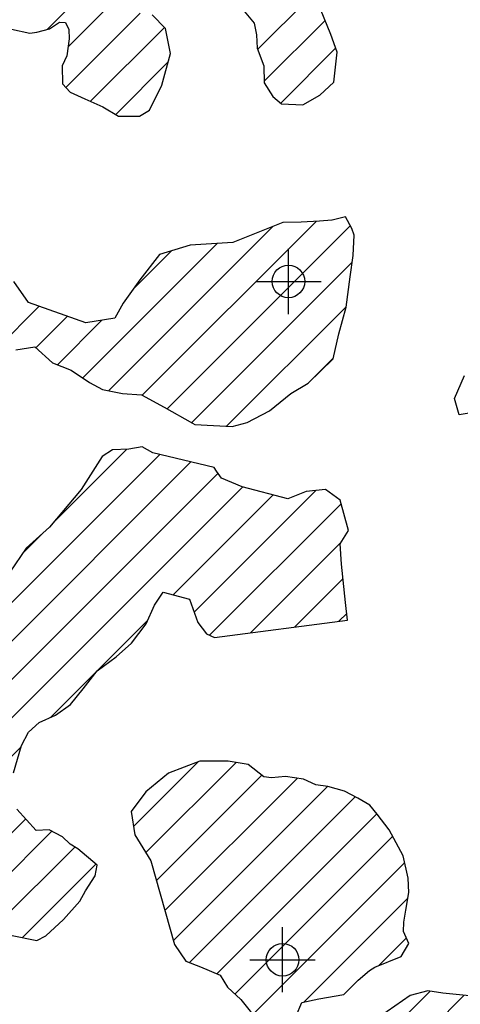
# Model space of a CAD drawing. Extents: x 192051 to 352051, y 710978 to 817615.
# Tile 70 of 85: x 292557 to 295936, y 780068 to 787621. Entities that reach past the tile are written whole.
import ezdxf

# ---------------------------------------------------------------- set-up
doc = ezdxf.new("R2010")
doc.units = 0
doc.header["$LTSCALE"] = 800
doc.header["$PDMODE"] = 34
doc.header["$PDSIZE"] = 250
doc.layers.get('0').update_dxf_attribs({"linetype": 'CONTINUOUS'})
for name, color, linetype in [('SEC', 2, 'CONTINUOUS'), ('WETDBA', 11, 'CONTINUOUS'), ('WETFILL', 12, 'CONTINUOUS')]:
    doc.layers.add(name, color=color, linetype=linetype)

# ---------------------------------------------------------------- blocks, each defined once
blk = doc.blocks.new('*X')
at = {"color": 0}
for p, q in [((292767.2, 787546.2), (293022.4, 787801.4)), ((294381.6, 787392.5), (294775.5, 787786.4)), ((292911.9, 787101.6), (293481.8, 787671.5)), ((292927.8, 787412.2), (293200, 787684.4)), ((294432.4, 787148.6), (294899.3, 787615.6)), ((293099.9, 786994.9), (293666.6, 787561.6)), ((294559.7, 786981.3), (294979.9, 787401.5)), ((293293.7, 786894.1), (293694.5, 787294.8)), ((293497.7, 784740.5), (294830.9, 786073.7)), ((293237.6, 784775.1), (294494.8, 786032.3)), ((293688.2, 784636.3), (295092.4, 786040.5)), ((293040.3, 784872.5), (294071.2, 785903.4)), ((293432.5, 785559.4), (293721.2, 785848.1)), ((293875.6, 784529.1), (295107.6, 785761.1)), ((289422.2, 782138.5), (292706.5, 785422.8)), ((294143.4, 784502.2), (295060.4, 785419.2)), ((292682, 785103.5), (292924.3, 785345.8)), ((292846.6, 784973.5), (293188.1, 785315)), ((294768.4, 784832.4), (294961.5, 785025.5)), ((292288.3, 782941.7), (293632.6, 784286.1)), ((292808.1, 783756.2), (293378.2, 784326.4)), ((292263.9, 782622.7), (293870.5, 784229.2)), ((290828.9, 780893), (294078.2, 784142.3)), ((291108.3, 780877.7), (294266.7, 784036)), ((293733.7, 783208.4), (294500.6, 783975.3)), ((293895.9, 783075.9), (294829.2, 784009.2)), ((294014.1, 782899.4), (295022.6, 783907.9)), ((292578, 783526.1), (292742.3, 783690.5)), ((294328.1, 782918.8), (295023, 783613.7)), ((294666.8, 782962.7), (295035.9, 783331.8)), ((295005.5, 783006.7), (295065.2, 783066.4)), ((292793.1, 782267.8), (293540, 783014.7)), ((291287.8, 780762.4), (292566, 782040.7)), ((293430.8, 781432.1), (293928.9, 781930.2)), ((293524.8, 781231.4), (294216.4, 781923)), ((293606, 781017.9), (294413.5, 781825.4)), ((293671.1, 780788.3), (294684.1, 781801.3)), ((293736.2, 780558.7), (294917.3, 781739.8)), ((293860.2, 780388), (295131, 781658.9)), ((291326, 780211.3), (292604.5, 781489.9)), ((294069.2, 780302.4), (295295.7, 781528.9)), ((291436.7, 780027.3), (292804.5, 781395.1)), ((294208, 780146.5), (295417.5, 781356)), ((292340.1, 780636.1), (292978.9, 781274.8)), ((292578.5, 780579.8), (293142, 781143.3)), ((294345.3, 779989.1), (295509.5, 781153.2)), ((294736.8, 780085.9), (295534, 780883.1)), ((295313, 780367.4), (295523.3, 780577.7)), ((289479.9, 773650.3), (295966.9, 780137.3)), ((294867.7, 779332.7), (295704.3, 780169.3))]:
    blk.add_line(p, q, dxfattribs=at)

msp = doc.modelspace()

# ---------------------------------------------------------------- linework, layer by layer
at = {"layer": 'SEC', "color": 0}
for p in [(294618.3, 785612.9), (294573.4, 780410.1)]:
    msp.add_point(p, dxfattribs=at)
at = {"layer": 'WETDBA', "color": 0}
for points in [[(294278.2, 787686.2), (294355.9, 787594.7), (294373.8, 787504.9), (294377.8, 787402.6), (294429.3, 787267.7), (294432.7, 787135.4), (294497.3, 787030.5), (294565.8, 786976.5), (294728.8, 786968.3), (294858.7, 787042.7), (294966.9, 787141.5), (294990.8, 787370.7), (294942.1, 787507.7), (294865.2, 787701.6)], [(292296.2, 787632.7), (292495.1, 787548), (292633.9, 787518), (292688.9, 787526), (292784.9, 787550.8), (292861.9, 787601.3), (292908.6, 787599.5), (292933.2, 787546.7), (292936.4, 787474.2), (292918.2, 787342.5), (292883.8, 787267.1), (292885.8, 787129.9), (292945.3, 787065.5), (293055.6, 787014.4), (293195.9, 786952.4), (293314, 786882), (293476.3, 786880.7), (293553.3, 786927), (293646.4, 787119.7), (293712.8, 787361.7), (293674.3, 787553.8), (293572.8, 787658.4)], [(292528, 785089.6), (292672.1, 785112.6), (292808.5, 784988.6), (292951.5, 784932.1), (293092.7, 784837.4), (293192.5, 784784.3), (293345.9, 784753), (293491.5, 784743.9), (293665.4, 784649.4), (293882.6, 784525), (293900.7, 784516.1), (294185.5, 784499.7), (294301.3, 784531.7), (294471.8, 784621.1), (294635.5, 784753), (294770.7, 784833.8), (294960.1, 785019.6), (295004.4, 785211.1), (295059.8, 785415), (295091.8, 785648.1), (295114.8, 785812.1), (295122.3, 785968.6), (295104.8, 786017.9), (295054.9, 786109.1), (294953.2, 786083.9), (294951.8, 786083.1), (294856.8, 786075.1), (294717, 786067.4), (294575.7, 786064.7), (294191.9, 785911.2), (293863.5, 785890.1), (293628.4, 785820.7), (293478.9, 785624.2), (293350.9, 785445.3), (293287.4, 785330.1), (293064.7, 785296.3), (292625.1, 785451.5), (292511.5, 785612.6)], [(296051.5, 784611.5), (295927, 784590.7), (295891.3, 784715.6), (295968.6, 784892.2)], [(292510.4, 781843.8), (292569.9, 782054.5), (292625.8, 782156.4), (292707, 782230.7), (292832.8, 782284.9), (292948, 782369), (293042.8, 782487.9), (293151.5, 782625.6), (293295.8, 782732.9), (293414.4, 782839.3), (293527.2, 782985.5), (293590.6, 783130.6), (293656.3, 783228.5), (293859.2, 783175.8), (293898.8, 783068.1), (293922.8, 782995.7), (293990.8, 782909.7), (294051.5, 782882.8), (295071.2, 783015.3), (295055.2, 783151), (295023.9, 783444.1), (295015.4, 783601.4), (295078.3, 783702.7), (295015.2, 783935), (294901.3, 784016), (294753, 784002), (294614.7, 783945.6), (294264.6, 784036.6), (294104.8, 784103.4), (294066.9, 784158.9), (294048.6, 784186.7), (293577.3, 784299.3), (293496.3, 784344.9), (293393.3, 784326.9), (293270, 784322.2), (293190.2, 784269.5), (293027.7, 784017.3), (292785.3, 783729.2), (292606.4, 783568.1), (292480.6, 783382.2)], [(294633.5, 779878.2), (294722.1, 780082.6), (294850.7, 780111.3), (295043.1, 780144.4), (295153.4, 780254.4), (295239, 780328.3), (295279.6, 780354.1), (295483.7, 780435.2), (295541.6, 780535.4), (295501.7, 780627.5), (295503.5, 780698.6), (295518.3, 780789.9), (295541.3, 780926.2), (295535.8, 781036.2), (295497.5, 781206.5), (295391, 781405.6), (295297.8, 781526.3), (295242.1, 781595.3), (295150.6, 781648.5), (295048.4, 781702.8), (294920.3, 781739.5), (294829, 781751.4), (294733.5, 781793.9), (294595.1, 781814.6), (294488, 781806.3), (294430.3, 781812), (294309.8, 781907.9), (294156.4, 781932.6), (293939.8, 781934.4), (293698.6, 781841.3), (293524.5, 781696.9), (293412.4, 781546.7), (293441.1, 781368.5), (293563.2, 781168.5), (293745.4, 780526.1), (293830.4, 780399.5), (293944.2, 780355.3), (294094.9, 780291.5), (294152.1, 780199.5), (294252.6, 780104.1), (294393.9, 779928.8)], [(292486.2, 780598.4), (292689.3, 780557.4), (292758.7, 780593.3), (292892.2, 780719.5), (293017.9, 780860.6), (293062.2, 780938.3), (293136.9, 781054.3), (293152.5, 781134.5), (293003.5, 781259.8), (292943.4, 781296.4), (292940.6, 781299.9), (292885.4, 781353.3), (292784.1, 781405.7), (292684.5, 781402.4), (292536.1, 781564.7)], [(296260.2, 779912.6), (296145.6, 780075.6), (296057.9, 780128), (295802.4, 780154), (295687.1, 780172), (295550.7, 780136.9), (295315.4, 779971.4)]]:
    msp.add_lwpolyline(points, dxfattribs=at)

# ---------------------------------------------------------------- block references
at = {"layer": 'WETFILL', "color": 0}
msp.add_blockref('*X', (0, 0), dxfattribs=at)
msp.add_blockref('*X', (0, 0), dxfattribs=at)
msp.add_blockref('*X', (0, 0), dxfattribs=at)
msp.add_blockref('*X', (0, 0), dxfattribs=at)
msp.add_blockref('*X', (0, 0), dxfattribs=at)
msp.add_blockref('*X', (0, 0), dxfattribs=at)
msp.add_blockref('*X', (0, 0), dxfattribs=at)
msp.add_blockref('*X', (0, 0), dxfattribs=at)
msp.add_blockref('*X', (0, 0), dxfattribs=at)
msp.add_blockref('*X', (0, 0), dxfattribs=at)
msp.add_blockref('*X', (0, 0), dxfattribs=at)
msp.add_blockref('*X', (0, 0), dxfattribs=at)
msp.add_blockref('*X', (0, 0), dxfattribs=at)
msp.add_blockref('*X', (0, 0), dxfattribs=at)
msp.add_blockref('*X', (0, 0), dxfattribs=at)
msp.add_blockref('*X', (0, 0), dxfattribs=at)
msp.add_blockref('*X', (0, 0), dxfattribs=at)
msp.add_blockref('*X', (0, 0), dxfattribs=at)
msp.add_blockref('*X', (0, 0), dxfattribs=at)
msp.add_blockref('*X', (0, 0), dxfattribs=at)
msp.add_blockref('*X', (0, 0), dxfattribs=at)
msp.add_blockref('*X', (0, 0), dxfattribs=at)
msp.add_blockref('*X', (0, 0), dxfattribs=at)
msp.add_blockref('*X', (0, 0), dxfattribs=at)
msp.add_blockref('*X', (0, 0), dxfattribs=at)
msp.add_blockref('*X', (0, 0), dxfattribs=at)
msp.add_blockref('*X', (0, 0), dxfattribs=at)
msp.add_blockref('*X', (0, 0), dxfattribs=at)
msp.add_blockref('*X', (0, 0), dxfattribs=at)
msp.add_blockref('*X', (0, 0), dxfattribs=at)
msp.add_blockref('*X', (0, 0), dxfattribs=at)
msp.add_blockref('*X', (0, 0), dxfattribs=at)
msp.add_blockref('*X', (0, 0), dxfattribs=at)
msp.add_blockref('*X', (0, 0), dxfattribs=at)
msp.add_blockref('*X', (0, 0), dxfattribs=at)
msp.add_blockref('*X', (0, 0), dxfattribs=at)
msp.add_blockref('*X', (0, 0), dxfattribs=at)
msp.add_blockref('*X', (0, 0), dxfattribs=at)
msp.add_blockref('*X', (0, 0), dxfattribs=at)
msp.add_blockref('*X', (0, 0), dxfattribs=at)
msp.add_blockref('*X', (0, 0), dxfattribs=at)
msp.add_blockref('*X', (0, 0), dxfattribs=at)
msp.add_blockref('*X', (0, 0), dxfattribs=at)
msp.add_blockref('*X', (0, 0), dxfattribs=at)
msp.add_blockref('*X', (0, 0), dxfattribs=at)
msp.add_blockref('*X', (0, 0), dxfattribs=at)
msp.add_blockref('*X', (0, 0), dxfattribs=at)
msp.add_blockref('*X', (0, 0), dxfattribs=at)
msp.add_blockref('*X', (0, 0), dxfattribs=at)
msp.add_blockref('*X', (0, 0), dxfattribs=at)
msp.add_blockref('*X', (0, 0), dxfattribs=at)
msp.add_blockref('*X', (0, 0), dxfattribs=at)
msp.add_blockref('*X', (0, 0), dxfattribs=at)
msp.add_blockref('*X', (0, 0), dxfattribs=at)
msp.add_blockref('*X', (0, 0), dxfattribs=at)
msp.add_blockref('*X', (0, 0), dxfattribs=at)
msp.add_blockref('*X', (0, 0), dxfattribs=at)
msp.add_blockref('*X', (0, 0), dxfattribs=at)
msp.add_blockref('*X', (0, 0), dxfattribs=at)
msp.add_blockref('*X', (0, 0), dxfattribs=at)
msp.add_blockref('*X', (0, 0), dxfattribs=at)
msp.add_blockref('*X', (0, 0), dxfattribs=at)
msp.add_blockref('*X', (0, 0), dxfattribs=at)
msp.add_blockref('*X', (0, 0), dxfattribs=at)
msp.add_blockref('*X', (0, 0), dxfattribs=at)
msp.add_blockref('*X', (0, 0), dxfattribs=at)
msp.add_blockref('*X', (0, 0), dxfattribs=at)
msp.add_blockref('*X', (0, 0), dxfattribs=at)
msp.add_blockref('*X', (0, 0), dxfattribs=at)
msp.add_blockref('*X', (0, 0), dxfattribs=at)
msp.add_blockref('*X', (0, 0), dxfattribs=at)
msp.add_blockref('*X', (0, 0), dxfattribs=at)
msp.add_blockref('*X', (0, 0), dxfattribs=at)
msp.add_blockref('*X', (0, 0), dxfattribs=at)
msp.add_blockref('*X', (0, 0), dxfattribs=at)
msp.add_blockref('*X', (0, 0), dxfattribs=at)
msp.add_blockref('*X', (0, 0), dxfattribs=at)
msp.add_blockref('*X', (0, 0), dxfattribs=at)
msp.add_blockref('*X', (0, 0), dxfattribs=at)
msp.add_blockref('*X', (0, 0), dxfattribs=at)
msp.add_blockref('*X', (0, 0), dxfattribs=at)
msp.add_blockref('*X', (0, 0), dxfattribs=at)
msp.add_blockref('*X', (0, 0), dxfattribs=at)
msp.add_blockref('*X', (0, 0), dxfattribs=at)
msp.add_blockref('*X', (0, 0), dxfattribs=at)
msp.add_blockref('*X', (0, 0), dxfattribs=at)
msp.add_blockref('*X', (0, 0), dxfattribs=at)
msp.add_blockref('*X', (0, 0), dxfattribs=at)
msp.add_blockref('*X', (0, 0), dxfattribs=at)
msp.add_blockref('*X', (0, 0), dxfattribs=at)
msp.add_blockref('*X', (0, 0), dxfattribs=at)
msp.add_blockref('*X', (0, 0), dxfattribs=at)
msp.add_blockref('*X', (0, 0), dxfattribs=at)
msp.add_blockref('*X', (0, 0), dxfattribs=at)
msp.add_blockref('*X', (0, 0), dxfattribs=at)
msp.add_blockref('*X', (0, 0), dxfattribs=at)
msp.add_blockref('*X', (0, 0), dxfattribs=at)
msp.add_blockref('*X', (0, 0), dxfattribs=at)
msp.add_blockref('*X', (0, 0), dxfattribs=at)
msp.add_blockref('*X', (0, 0), dxfattribs=at)

doc.saveas('drawing.dxf')
